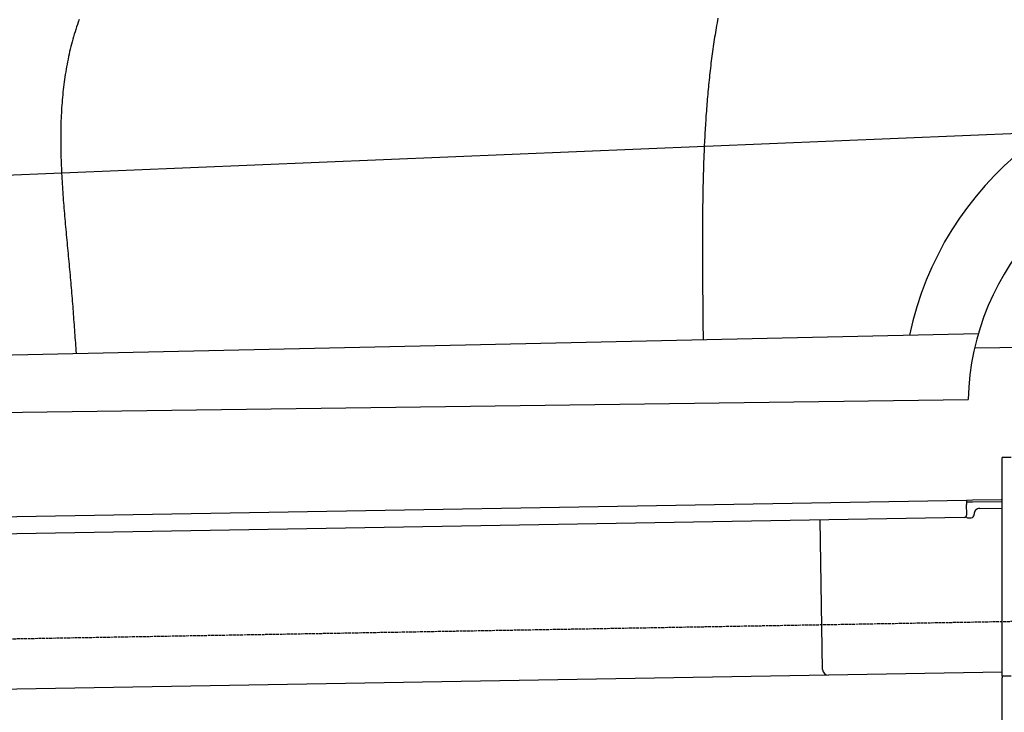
# Model space of a CAD drawing. Extents: x 562 to 7231, y 5467 to 12826.
# Tile 47 of 74: x 2742 to 4452, y 10110 to 11313. Entities that reach past the tile are written whole.
import ezdxf

# ---------------------------------------------------------------- set-up
doc = ezdxf.new("R2010")
doc.units = 0
doc.linetypes.add('GEN3', pattern=[6.25, 5, -1.25])
doc.layers.get('0').update_dxf_attribs({"linetype": 'CONTINUOUS'})
doc.layers.add('3', color=6, linetype='GEN3')
doc.layers.add('CAR', color=10, linetype='CONTINUOUS')

msp = doc.modelspace()

# ---------------------------------------------------------------- linework, layer by layer
for p, q in [((4447.567, 10172.479), (4447.567, 10552.479)), ((4463.567, 10552.479), (4447.567, 10552.479)), ((4447.567, 10172.479), (4447.567, 10552.479)), ((1732.775, 10432.073), (4386.088, 10478.386)), ((4386.088, 10478.386), (4396.086, 10478.561)), ((4386.088, 10478.386), (4386.228, 10470.388)), ((4396.086, 10478.561), (4445.887, 10479.43)), ((4396.156, 10474.561), (4386.158, 10474.387)), ((4386.524, 10453.39), (4386.228, 10470.388)), ((4447.567, 10475.459), (4396.156, 10474.561)), ((4408.846, 10463.781), (4447.567, 10464.457)), ((4381.612, 10448.304), (1732.775, 10402.068)), ((4136.188, 10183.98), (4131.65, 10443.941)), ((4389.129, 10447.435), (4394.128, 10447.522)), ((4399.04, 10452.608), (4399.022, 10453.608)), ((4146.361, 10174.156), (1732.775, 10132.027)), ((4447.567, 10179.414), (4146.361, 10174.156)), ((4447.567, 10172.479), (4447.567, 10169.479)), ((4463.567, 10172.479), (4447.567, 10172.479)), ((4447.567, 10172.479), (4447.567, 10169.479)), ((4463.567, 10172.479), (4447.567, 10172.479)), ((4447.567, 8072.479), (4447.567, 10169.479))]:
    msp.add_line(p, q)
for centre, radius, start, end in [((4409.021, 10453.783), 10, 91, 181), ((4381.525, 10453.303), 5, 271, 1), ((4389.041, 10452.434), 5, 214.236717, 271), ((4394.041, 10452.521), 5, 271, 1), ((4146.187, 10184.155), 10, 181, 271)]:
    msp.add_arc(centre, radius, start, end)
at = {"layer": '3'}
msp.add_line((1175.278, 10210.296), (6230.452, 10298.534), dxfattribs=at)
at = {"layer": 'CAR'}
for p, q in [((4524.218, 11117.249), (2505.368, 11033.127)), ((2564.872, 10727.097), (4406.685, 10767.915)), ((4400.073, 10742.568), (4487.735, 10743.758)), ((2584.215, 10628.594), (4388.711, 10652.876))]:
    msp.add_line(p, q, dxfattribs=at)
for points in [[(3954.31, 11315.2, 0), (3953.57, 11311.1, 0), (3952.85, 11307, 0), (3952.13, 11302.9, 0), (3951.43, 11298.8, 0), (3950.74, 11294.7, 0), (3950.07, 11290.6, 0), (3949.4, 11286.5, 0), (3948.75, 11282.4, 0), (3948.12, 11278.2, 0), (3947.49, 11274.1, 0), (3946.88, 11270, 0), (3946.28, 11265.9, 0), (3945.7, 11261.8, 0), (3945.12, 11257.6, 0), (3944.56, 11253.5, 0), (3944.01, 11249.4, 0), (3943.47, 11245.3, 0), (3942.94, 11241.1, 0), (3942.42, 11237, 0), (3941.92, 11232.9, 0), (3941.43, 11228.7, 0), (3940.94, 11224.6, 0), (3940.47, 11220.4, 0), (3940.01, 11216.3, 0), (3939.56, 11212.2, 0), (3939.12, 11208, 0), (3938.69, 11203.9, 0), (3938.28, 11199.7, 0), (3937.87, 11195.6, 0), (3937.47, 11191.4, 0), (3937.08, 11187.3, 0), (3936.71, 11183.1, 0), (3936.34, 11179, 0), (3935.98, 11174.8, 0), (3935.63, 11170.7, 0), (3935.29, 11166.5, 0), (3934.96, 11162.3, 0), (3934.64, 11158.2, 0), (3934.33, 11154, 0), (3934.03, 11149.8, 0), (3933.73, 11145.7, 0), (3933.45, 11141.5, 0), (3933.17, 11137.4, 0), (3932.9, 11133.2, 0), (3932.64, 11129, 0), (3932.39, 11124.8, 0), (3932.15, 11120.7, 0), (3931.91, 11116.5, 0), (3931.68, 11112.3, 0), (3931.46, 11108.2, 0), (3931.25, 11104, 0), (3931.05, 11099.8, 0), (3930.85, 11095.6, 0), (3930.66, 11091.5, 0), (3930.48, 11087.3, 0), (3930.3, 11083.1, 0), (3930.13, 11078.9, 0), (3929.97, 11074.7, 0), (3929.81, 11070.6, 0), (3929.66, 11066.4, 0), (3929.52, 11062.2, 0), (3929.38, 11058, 0), (3929.25, 11053.8, 0), (3929.13, 11049.7, 0), (3929.01, 11045.5, 0), (3928.89, 11041.3, 0), (3928.79, 11037.1, 0), (3928.68, 11032.9, 0), (3928.59, 11028.8, 0), (3928.5, 11024.6, 0), (3928.41, 11020.4, 0), (3928.33, 11016.2, 0), (3928.25, 11012, 0), (3928.18, 11007.8, 0), (3928.12, 11003.6, 0), (3928.05, 10999.5, 0), (3928, 10995.3, 0), (3927.94, 10991.1, 0), (3927.89, 10986.9, 0), (3927.85, 10982.7, 0), (3927.81, 10978.5, 0), (3927.77, 10974.4, 0), (3927.73, 10970.2, 0), (3927.7, 10966, 0), (3927.68, 10961.8, 0), (3927.65, 10957.6, 0), (3927.63, 10953.4, 0), (3927.62, 10949.3, 0), (3927.6, 10945.1, 0), (3927.59, 10940.9, 0), (3927.58, 10936.7, 0), (3927.58, 10932.5, 0), (3927.57, 10928.4, 0), (3927.57, 10924.2, 0), (3927.57, 10920, 0), (3927.57, 10915.8, 0), (3927.58, 10911.6, 0), (3927.59, 10907.5, 0), (3927.6, 10903.3, 0), (3927.61, 10899.1, 0), (3927.62, 10894.9, 0), (3927.63, 10890.8, 0), (3927.65, 10886.6, 0), (3927.67, 10882.4, 0), (3927.68, 10878.2, 0), (3927.7, 10874.1, 0), (3927.73, 10869.9, 0), (3927.75, 10865.7, 0), (3927.77, 10861.5, 0), (3927.8, 10857.4, 0), (3927.83, 10853.2, 0), (3927.86, 10849, 0), (3927.89, 10844.9, 0), (3927.92, 10840.7, 0), (3927.95, 10836.5, 0), (3927.98, 10832.3, 0), (3928.01, 10828.2, 0), (3928.05, 10824, 0), (3928.08, 10819.8, 0), (3928.12, 10815.7, 0), (3928.16, 10811.5, 0), (3928.19, 10807.3, 0), (3928.23, 10803.2, 0), (3928.27, 10799, 0), (3928.31, 10794.8, 0), (3928.35, 10790.7, 0), (3928.39, 10786.5, 0), (3928.43, 10782.3, 0), (3928.47, 10778.2, 0), (3928.51, 10774, 0), (3928.55, 10769.8, 0), (3928.59, 10765.7, 0), (3928.64, 10761.5, 0), (3928.68, 10757.3, 0)], [(2845.49, 11312.8, 0), (2844.03, 11308.6, 0), (2842.59, 11304.4, 0), (2841.19, 11300.1, 0), (2839.82, 11295.9, 0), (2838.49, 11291.6, 0), (2837.19, 11287.4, 0), (2835.93, 11283.1, 0), (2834.71, 11278.8, 0), (2833.52, 11274.5, 0), (2832.37, 11270.2, 0), (2831.26, 11265.9, 0), (2830.18, 11261.6, 0), (2829.15, 11257.3, 0), (2828.15, 11252.9, 0), (2827.2, 11248.6, 0), (2826.27, 11244.2, 0), (2825.39, 11239.8, 0), (2824.54, 11235.5, 0), (2823.73, 11231.1, 0), (2822.96, 11226.7, 0), (2822.22, 11222.3, 0), (2821.51, 11217.8, 0), (2820.84, 11213.4, 0), (2820.2, 11209, 0), (2819.59, 11204.6, 0), (2819.02, 11200.1, 0), (2818.48, 11195.7, 0), (2817.97, 11191.2, 0), (2817.49, 11186.7, 0), (2817.04, 11182.3, 0), (2816.62, 11177.8, 0), (2816.23, 11173.3, 0), (2815.87, 11168.8, 0), (2815.53, 11164.3, 0), (2815.23, 11159.8, 0), (2814.95, 11155.3, 0), (2814.7, 11150.7, 0), (2814.48, 11146.2, 0), (2814.28, 11141.7, 0), (2814.1, 11137.1, 0), (2813.95, 11132.6, 0), (2813.83, 11128, 0), (2813.73, 11123.5, 0), (2813.65, 11118.9, 0), (2813.6, 11114.4, 0), (2813.56, 11109.8, 0), (2813.55, 11105.2, 0), (2813.56, 11100.7, 0), (2813.59, 11096.1, 0), (2813.64, 11091.5, 0), (2813.71, 11086.9, 0), (2813.8, 11082.3, 0), (2813.91, 11077.7, 0), (2814.04, 11073.1, 0), (2814.18, 11068.5, 0), (2814.34, 11063.9, 0), (2814.52, 11059.3, 0), (2814.71, 11054.7, 0), (2814.92, 11050.1, 0), (2815.15, 11045.4, 0), (2815.39, 11040.8, 0), (2815.64, 11036.2, 0), (2815.91, 11031.6, 0), (2816.19, 11026.9, 0), (2816.48, 11022.3, 0), (2816.78, 11017.7, 0), (2817.1, 11013.1, 0), (2817.42, 11008.4, 0), (2817.76, 11003.8, 0), (2818.11, 10999.2, 0), (2818.46, 10994.5, 0), (2818.83, 10989.9, 0), (2819.2, 10985.3, 0), (2819.58, 10980.6, 0), (2819.97, 10976, 0), (2820.37, 10971.3, 0), (2820.77, 10966.7, 0), (2821.18, 10962.1, 0), (2821.59, 10957.4, 0), (2822.01, 10952.8, 0), (2822.44, 10948.2, 0), (2822.86, 10943.5, 0), (2823.29, 10938.9, 0), (2823.72, 10934.3, 0), (2824.16, 10929.7, 0), (2824.6, 10925, 0), (2825.03, 10920.4, 0), (2825.47, 10915.8, 0), (2825.91, 10911.2, 0), (2826.35, 10906.5, 0), (2826.79, 10901.9, 0), (2827.23, 10897.3, 0), (2827.66, 10892.7, 0), (2828.09, 10888.1, 0), (2828.52, 10883.5, 0), (2828.95, 10878.9, 0), (2829.37, 10874.3, 0), (2829.79, 10869.7, 0), (2830.21, 10865.1, 0), (2830.61, 10860.5, 0), (2831.02, 10855.9, 0), (2831.41, 10851.3, 0), (2831.8, 10846.8, 0), (2832.19, 10842.2, 0), (2832.57, 10837.6, 0), (2832.94, 10833.1, 0), (2833.31, 10828.5, 0), (2833.67, 10823.9, 0), (2834.03, 10819.4, 0), (2834.38, 10814.8, 0), (2834.73, 10810.3, 0), (2835.08, 10805.7, 0), (2835.42, 10801.2, 0), (2835.76, 10796.6, 0), (2836.09, 10792.1, 0), (2836.43, 10787.6, 0), (2836.76, 10783, 0), (2837.08, 10778.5, 0), (2837.41, 10774, 0), (2837.73, 10769.4, 0), (2838.05, 10764.9, 0), (2838.37, 10760.4, 0), (2838.69, 10755.8, 0), (2839, 10751.3, 0), (2839.32, 10746.8, 0), (2839.63, 10742.3, 0), (2839.95, 10737.7, 0), (2840.26, 10733.2, 0)]]:
    msp.add_polyline3d(points, dxfattribs=at)
for centre, radius, start, end in [((4840.179, 10648.676), 565.148, 9.982267, 168.131751), ((4840.06, 10641.262), 451.498, 10.676967, 178.525977)]:
    msp.add_arc(centre, radius, start, end, dxfattribs=at)

doc.saveas('drawing.dxf')
